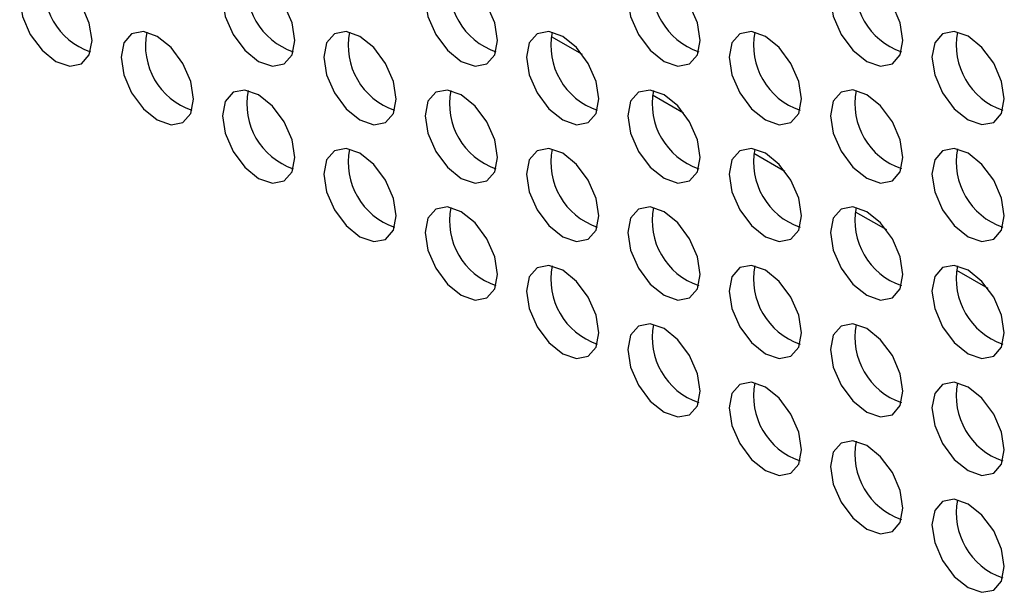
# Model space of a CAD drawing. Header units: millimetres. Extents: x 256 to 1374, y 313 to 1176.
# Tile 165 of 212: x 1177 to 1186, y 951 to 957. Entities that reach past the tile are written whole.
import ezdxf

# ---------------------------------------------------------------- set-up
doc = ezdxf.new("R2010")
doc.units = ezdxf.units.MM

msp = doc.modelspace()

# ---------------------------------------------------------------- linework, layer by layer
at = {"color": 8, "linetype": 'Continuous', "lineweight": 30}
for p, q in [((1181.9007, 956.6787), (1182.2044, 956.5034)), ((1182.8906, 956.1072), (1183.1944, 955.9319)), ((1183.8806, 955.5358), (1184.1843, 955.3604)), ((1184.8705, 954.9643), (1185.1743, 954.7889)), ((1185.8605, 954.3928), (1186.1642, 954.2174))]:
    msp.add_line(p, q, dxfattribs=at)
at = {"color": 7, "linetype": 'Continuous', "lineweight": 30, "flags": 128}
for points in [[(1177.4169, 956.6375), (1177.39, 956.8093), (1177.3134, 956.986), (1177.1987, 957.1407), (1177.0634, 957.2499), (1176.9281, 957.2969), (1176.8134, 957.2746), (1176.7367, 957.1864), (1176.7098, 957.0457), (1176.7367, 956.8739), (1176.8134, 956.6972), (1176.9281, 956.5425), (1177.0634, 956.4333), (1177.1987, 956.3863), (1177.3134, 956.4086), (1177.39, 956.4968), (1177.4169, 956.6375)], [(1179.3968, 956.6377), (1179.3699, 956.8095), (1179.2933, 956.9862), (1179.1786, 957.1409), (1179.0433, 957.2501), (1178.908, 957.2971), (1178.7933, 957.2748), (1178.7166, 957.1866), (1178.6897, 957.0459), (1178.7166, 956.8741), (1178.7933, 956.6974), (1178.908, 956.5427), (1179.0433, 956.4335), (1179.1786, 956.3865), (1179.2933, 956.4088), (1179.3699, 956.497), (1179.3968, 956.6377)], [(1181.3767, 956.6379), (1181.3498, 956.8096), (1181.2732, 956.9863), (1181.1585, 957.1411), (1181.0232, 957.2502), (1180.8879, 957.2973), (1180.7732, 957.275), (1180.6965, 957.1868), (1180.6696, 957.0461), (1180.6965, 956.8743), (1180.7732, 956.6976), (1180.8879, 956.5429), (1181.0232, 956.4337), (1181.1585, 956.3867), (1181.2732, 956.409), (1181.3498, 956.4972), (1181.3767, 956.6379)], [(1183.3566, 956.6381), (1183.3297, 956.8098), (1183.2531, 956.9865), (1183.1384, 957.1412), (1183.0031, 957.2504), (1182.8678, 957.2975), (1182.7531, 957.2752), (1182.6764, 957.187), (1182.6495, 957.0463), (1182.6764, 956.8745), (1182.7531, 956.6978), (1182.8678, 956.5431), (1183.0031, 956.4339), (1183.1384, 956.3869), (1183.2531, 956.4092), (1183.3297, 956.4974), (1183.3566, 956.6381)], [(1185.3365, 956.6382), (1185.3096, 956.81), (1185.233, 956.9867), (1185.1183, 957.1414), (1184.983, 957.2506), (1184.8477, 957.2976), (1184.733, 957.2754), (1184.6563, 957.1872), (1184.6294, 957.0465), (1184.6563, 956.8747), (1184.733, 956.698), (1184.8477, 956.5433), (1184.983, 956.4341), (1185.1183, 956.3871), (1185.233, 956.4093), (1185.3096, 956.4975), (1185.3365, 956.6382)], [(1178.4069, 956.066), (1178.38, 956.2378), (1178.3033, 956.4145), (1178.1886, 956.5692), (1178.0533, 956.6784), (1177.918, 956.7254), (1177.8033, 956.7031), (1177.7267, 956.6149), (1177.6998, 956.4742), (1177.7267, 956.3024), (1177.8033, 956.1258), (1177.918, 955.971), (1178.0533, 955.8619), (1178.1886, 955.8148), (1178.3033, 955.8371), (1178.38, 955.9253), (1178.4069, 956.066)], [(1180.3868, 956.0662), (1180.3599, 956.238), (1180.2832, 956.4147), (1180.1685, 956.5694), (1180.0332, 956.6786), (1179.8979, 956.7256), (1179.7832, 956.7033), (1179.7066, 956.6151), (1179.6797, 956.4744), (1179.7066, 956.3026), (1179.7832, 956.1259), (1179.8979, 955.9712), (1180.0332, 955.862), (1180.1685, 955.815), (1180.2832, 955.8373), (1180.3599, 955.9255), (1180.3868, 956.0662)], [(1182.3667, 956.0664), (1182.3398, 956.2382), (1182.2631, 956.4149), (1182.1484, 956.5696), (1182.0131, 956.6788), (1181.8778, 956.7258), (1181.7631, 956.7035), (1181.6865, 956.6153), (1181.6596, 956.4746), (1181.6865, 956.3028), (1181.7631, 956.1261), (1181.8778, 955.9714), (1182.0131, 955.8622), (1182.1484, 955.8152), (1182.2631, 955.8375), (1182.3398, 955.9257), (1182.3667, 956.0664)], [(1184.3466, 956.0666), (1184.3197, 956.2384), (1184.243, 956.415), (1184.1283, 956.5698), (1183.993, 956.6789), (1183.8577, 956.726), (1183.743, 956.7037), (1183.6664, 956.6155), (1183.6395, 956.4748), (1183.6664, 956.303), (1183.743, 956.1263), (1183.8577, 955.9716), (1183.993, 955.8624), (1184.1283, 955.8154), (1184.243, 955.8377), (1184.3197, 955.9259), (1184.3466, 956.0666)], [(1186.3265, 956.0668), (1186.2996, 956.2385), (1186.2229, 956.4152), (1186.1082, 956.57), (1185.9729, 956.6791), (1185.8376, 956.7262), (1185.7229, 956.7039), (1185.6463, 956.6157), (1185.6194, 956.475), (1185.6463, 956.3032), (1185.7229, 956.1265), (1185.8376, 955.9718), (1185.9729, 955.8626), (1186.1082, 955.8156), (1186.2229, 955.8379), (1186.2996, 955.9261), (1186.3265, 956.0668)], [(1179.3968, 955.4945), (1179.3699, 955.6663), (1179.2933, 955.843), (1179.1786, 955.9977), (1179.0433, 956.1069), (1178.908, 956.1539), (1178.7933, 956.1316), (1178.7166, 956.0434), (1178.6897, 955.9027), (1178.7166, 955.731), (1178.7933, 955.5543), (1178.908, 955.3995), (1179.0433, 955.2904), (1179.1786, 955.2433), (1179.2933, 955.2656), (1179.3699, 955.3538), (1179.3968, 955.4945)], [(1181.3767, 955.4947), (1181.3498, 955.6665), (1181.2732, 955.8432), (1181.1585, 955.9979), (1181.0232, 956.1071), (1180.8879, 956.1541), (1180.7732, 956.1318), (1180.6965, 956.0436), (1180.6696, 955.9029), (1180.6965, 955.7311), (1180.7732, 955.5545), (1180.8879, 955.3997), (1181.0232, 955.2906), (1181.1585, 955.2435), (1181.2732, 955.2658), (1181.3498, 955.354), (1181.3767, 955.4947)], [(1183.3566, 955.4949), (1183.3297, 955.6667), (1183.2531, 955.8434), (1183.1384, 955.9981), (1183.0031, 956.1073), (1182.8678, 956.1543), (1182.7531, 956.132), (1182.6764, 956.0438), (1182.6495, 955.9031), (1182.6764, 955.7313), (1182.7531, 955.5546), (1182.8678, 955.3999), (1183.0031, 955.2907), (1183.1384, 955.2437), (1183.2531, 955.266), (1183.3297, 955.3542), (1183.3566, 955.4949)], [(1185.3365, 955.4951), (1185.3096, 955.6669), (1185.233, 955.8436), (1185.1183, 955.9983), (1184.983, 956.1075), (1184.8477, 956.1545), (1184.733, 956.1322), (1184.6563, 956.044), (1184.6294, 955.9033), (1184.6563, 955.7315), (1184.733, 955.5548), (1184.8477, 955.4001), (1184.983, 955.2909), (1185.1183, 955.2439), (1185.233, 955.2662), (1185.3096, 955.3544), (1185.3365, 955.4951)], [(1180.3868, 954.923), (1180.3599, 955.0948), (1180.2832, 955.2715), (1180.1685, 955.4262), (1180.0332, 955.5354), (1179.8979, 955.5824), (1179.7832, 955.5602), (1179.7066, 955.472), (1179.6797, 955.3313), (1179.7066, 955.1595), (1179.7832, 954.9828), (1179.8979, 954.8281), (1180.0332, 954.7189), (1180.1685, 954.6719), (1180.2832, 954.6941), (1180.3599, 954.7823), (1180.3868, 954.923)], [(1182.3667, 954.9232), (1182.3398, 955.095), (1182.2631, 955.2717), (1182.1484, 955.4264), (1182.0131, 955.5356), (1181.8778, 955.5826), (1181.7631, 955.5603), (1181.6865, 955.4721), (1181.6596, 955.3314), (1181.6865, 955.1597), (1181.7631, 954.983), (1181.8778, 954.8282), (1182.0131, 954.7191), (1182.1484, 954.672), (1182.2631, 954.6943), (1182.3398, 954.7825), (1182.3667, 954.9232)], [(1184.3466, 954.9234), (1184.3197, 955.0952), (1184.243, 955.2719), (1184.1283, 955.4266), (1183.993, 955.5358), (1183.8577, 955.5828), (1183.743, 955.5605), (1183.6664, 955.4723), (1183.6395, 955.3316), (1183.6664, 955.1598), (1183.743, 954.9832), (1183.8577, 954.8284), (1183.993, 954.7193), (1184.1283, 954.6722), (1184.243, 954.6945), (1184.3197, 954.7827), (1184.3466, 954.9234)], [(1186.3265, 954.9236), (1186.2996, 955.0954), (1186.2229, 955.2721), (1186.1082, 955.4268), (1185.9729, 955.536), (1185.8376, 955.583), (1185.7229, 955.5607), (1185.6463, 955.4725), (1185.6194, 955.3318), (1185.6463, 955.16), (1185.7229, 954.9833), (1185.8376, 954.8286), (1185.9729, 954.7194), (1186.1082, 954.6724), (1186.2229, 954.6947), (1186.2996, 954.7829), (1186.3265, 954.9236)], [(1181.3767, 954.3516), (1181.3498, 954.5233), (1181.2732, 954.7), (1181.1585, 954.8548), (1181.0232, 954.9639), (1180.8879, 955.011), (1180.7732, 954.9887), (1180.6965, 954.9005), (1180.6696, 954.7598), (1180.6965, 954.588), (1180.7732, 954.4113), (1180.8879, 954.2566), (1181.0232, 954.1474), (1181.1585, 954.1004), (1181.2732, 954.1227), (1181.3498, 954.2109), (1181.3767, 954.3516)], [(1183.3566, 954.3517), (1183.3297, 954.5235), (1183.2531, 954.7002), (1183.1384, 954.8549), (1183.0031, 954.9641), (1182.8678, 955.0111), (1182.7531, 954.9889), (1182.6764, 954.9007), (1182.6495, 954.76), (1182.6764, 954.5882), (1182.7531, 954.4115), (1182.8678, 954.2568), (1183.0031, 954.1476), (1183.1384, 954.1005), (1183.2531, 954.1228), (1183.3297, 954.211), (1183.3566, 954.3517)], [(1185.3365, 954.3519), (1185.3096, 954.5237), (1185.233, 954.7004), (1185.1183, 954.8551), (1184.983, 954.9643), (1184.8477, 955.0113), (1184.733, 954.989), (1184.6563, 954.9008), (1184.6294, 954.7601), (1184.6563, 954.5884), (1184.733, 954.4117), (1184.8477, 954.2569), (1184.983, 954.1478), (1185.1183, 954.1007), (1185.233, 954.123), (1185.3096, 954.2112), (1185.3365, 954.3519)], [(1182.3667, 953.7801), (1182.3398, 953.9519), (1182.2631, 954.1285), (1182.1484, 954.2833), (1182.0131, 954.3924), (1181.8778, 954.4395), (1181.7631, 954.4172), (1181.6865, 954.329), (1181.6596, 954.1883), (1181.6865, 954.0165), (1181.7631, 953.8398), (1181.8778, 953.6851), (1182.0131, 953.5759), (1182.1484, 953.5289), (1182.2631, 953.5512), (1182.3398, 953.6394), (1182.3667, 953.7801)], [(1184.3466, 953.7803), (1184.3197, 953.952), (1184.243, 954.1287), (1184.1283, 954.2834), (1183.993, 954.3926), (1183.8577, 954.4397), (1183.743, 954.4174), (1183.6664, 954.3292), (1183.6395, 954.1885), (1183.6664, 954.0167), (1183.743, 953.84), (1183.8577, 953.6853), (1183.993, 953.5761), (1184.1283, 953.5291), (1184.243, 953.5514), (1184.3197, 953.6396), (1184.3466, 953.7803)], [(1186.3265, 953.7804), (1186.2996, 953.9522), (1186.2229, 954.1289), (1186.1082, 954.2836), (1185.9729, 954.3928), (1185.8376, 954.4398), (1185.7229, 954.4176), (1185.6463, 954.3294), (1185.6194, 954.1887), (1185.6463, 954.0169), (1185.7229, 953.8402), (1185.8376, 953.6855), (1185.9729, 953.5763), (1186.1082, 953.5293), (1186.2229, 953.5515), (1186.2996, 953.6397), (1186.3265, 953.7804)], [(1183.3566, 953.2086), (1183.3297, 953.3804), (1183.2531, 953.5571), (1183.1384, 953.7118), (1183.0031, 953.821), (1182.8678, 953.868), (1182.7531, 953.8457), (1182.6764, 953.7575), (1182.6495, 953.6168), (1182.6764, 953.445), (1182.7531, 953.2683), (1182.8678, 953.1136), (1183.0031, 953.0044), (1183.1384, 952.9574), (1183.2531, 952.9797), (1183.3297, 953.0679), (1183.3566, 953.2086)], [(1185.3365, 953.2088), (1185.3096, 953.3806), (1185.233, 953.5572), (1185.1183, 953.712), (1184.983, 953.8211), (1184.8477, 953.8682), (1184.733, 953.8459), (1184.6563, 953.7577), (1184.6294, 953.617), (1184.6563, 953.4452), (1184.733, 953.2685), (1184.8477, 953.1138), (1184.983, 953.0046), (1185.1183, 952.9576), (1185.233, 952.9799), (1185.3096, 953.0681), (1185.3365, 953.2088)], [(1184.3466, 952.6371), (1184.3197, 952.8089), (1184.243, 952.9856), (1184.1283, 953.1403), (1183.993, 953.2495), (1183.8577, 953.2965), (1183.743, 953.2742), (1183.6664, 953.186), (1183.6395, 953.0453), (1183.6664, 952.8735), (1183.743, 952.6968), (1183.8577, 952.5421), (1183.993, 952.4329), (1184.1283, 952.3859), (1184.243, 952.4082), (1184.3197, 952.4964), (1184.3466, 952.6371)], [(1186.3265, 952.6373), (1186.2996, 952.8091), (1186.2229, 952.9858), (1186.1082, 953.1405), (1185.9729, 953.2497), (1185.8376, 953.2967), (1185.7229, 953.2744), (1185.6463, 953.1862), (1185.6194, 953.0455), (1185.6463, 952.8737), (1185.7229, 952.697), (1185.8376, 952.5423), (1185.9729, 952.4331), (1186.1082, 952.3861), (1186.2229, 952.4084), (1186.2996, 952.4966), (1186.3265, 952.6373)], [(1185.3365, 952.0656), (1185.3096, 952.2374), (1185.233, 952.4141), (1185.1183, 952.5688), (1184.983, 952.678), (1184.8477, 952.725), (1184.733, 952.7027), (1184.6563, 952.6145), (1184.6294, 952.4738), (1184.6563, 952.302), (1184.733, 952.1254), (1184.8477, 951.9706), (1184.983, 951.8615), (1185.1183, 951.8144), (1185.233, 951.8367), (1185.3096, 951.9249), (1185.3365, 952.0656)], [(1186.3265, 951.4941), (1186.2996, 951.6659), (1186.2229, 951.8426), (1186.1082, 951.9973), (1185.9729, 952.1065), (1185.8376, 952.1535), (1185.7229, 952.1312), (1185.6463, 952.043), (1185.6194, 951.9023), (1185.6463, 951.7306), (1185.7229, 951.5539), (1185.8376, 951.3992), (1185.9729, 951.29), (1186.1082, 951.2429), (1186.2229, 951.2652), (1186.2996, 951.3534), (1186.3265, 951.4941)]]:
    msp.add_lwpolyline(points, dxfattribs=at)
at = {"color": 7, "linetype": 'Continuous', "lineweight": 30}
for centre, start, end in [((1177.6181, 957.1618), 168.8372, 251.1574), ((1179.598, 957.162), 168.83718, 251.15742), ((1181.5779, 957.1622), 168.837, 251.1576), ((1183.5578, 957.1624), 168.83739, 251.15721), ((1185.5377, 957.1626), 168.83714, 251.15759), ((1178.608, 956.5903), 168.8372, 251.1574), ((1180.5879, 956.5905), 168.83698, 251.15762), ((1182.5678, 956.5907), 168.83705, 251.15768), ((1184.5477, 956.5909), 168.83698, 251.15762), ((1186.5276, 956.5911), 168.83673, 251.158), ((1179.598, 956.0189), 168.8372, 251.1574), ((1181.5779, 956.019), 168.83692, 251.15754), ((1183.5578, 956.0192), 168.83747, 251.15726), ((1185.5377, 956.0194), 168.83739, 251.15721), ((1180.5879, 955.4474), 168.837, 251.1576), ((1182.5678, 955.4476), 168.83698, 251.15762), ((1184.5477, 955.4477), 168.83705, 251.15768), ((1186.5276, 955.4479), 168.83698, 251.15762), ((1181.5779, 954.8759), 168.83694, 251.15753), ((1183.5578, 954.8761), 168.83739, 251.15721), ((1185.5377, 954.8763), 168.83747, 251.15726), ((1182.5678, 954.3044), 168.837, 251.1576), ((1184.5477, 954.3046), 168.83698, 251.15762), ((1186.5276, 954.3048), 168.83705, 251.15768), ((1183.5578, 953.7329), 168.83741, 251.15719), ((1185.5377, 953.7331), 168.83739, 251.15721), ((1184.5477, 953.1614), 168.837, 251.1576), ((1186.5276, 953.1616), 168.83698, 251.15762), ((1185.5377, 952.5899), 168.83741, 251.15719), ((1186.5276, 952.0185), 168.837, 251.1576)]:
    msp.add_arc(centre, 0.67, start, end, dxfattribs=at)

doc.saveas('drawing.dxf')
